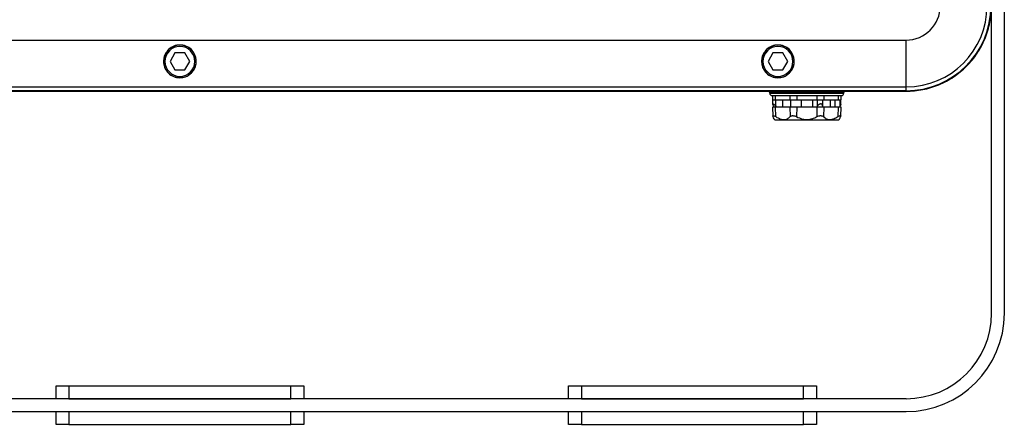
# Model space of a CAD drawing. Header units: millimetres. Extents: x -400 to 1650, y 544 to 1669.
# Tile 7 of 33: x 210 to 440, y 913 to 1008. Entities that reach past the tile are written whole.
import ezdxf

# ---------------------------------------------------------------- set-up
doc = ezdxf.new("R2010")
doc.units = ezdxf.units.MM

# ---------------------------------------------------------------- blocks, each defined once
blk = doc.blocks.new('Drawing View8')
at = {"color": 7, "linetype": 'Continuous', "lineweight": 25}
for p, q in [((0.27, -73.04), (0.27, -1.54)), ((3.27, -73.04), (3.27, -1.54)), ((-359.73, -9.04), (-19.73, -9.04)), ((-19.73, -20), (-19.73, -9.04)), ((-190.89, -12.04), (-192.04, -14.04)), ((-188.58, -12.04), (-190.89, -12.04)), ((-187.42, -14.04), (-188.58, -12.04)), ((-50.89, -12.04), (-52.04, -14.04)), ((-48.58, -12.04), (-50.89, -12.04)), ((-47.42, -14.04), (-48.58, -12.04)), ((-193.56, -14.03), (-193.56, -14.16)), ((-193.56, -14.03), (-193.54, -14.04)), ((-192.04, -14.04), (-190.89, -16.04)), ((-190.89, -16.04), (-188.58, -16.04)), ((-188.58, -16.04), (-187.42, -14.04)), ((-185.9, -14.04), (-185.92, -14.04)), ((-185.9, -14.16), (-185.9, -14.04)), ((-53.56, -14.03), (-53.56, -14.16)), ((-53.56, -14.03), (-53.54, -14.04)), ((-52.04, -14.04), (-50.89, -16.04)), ((-50.89, -16.04), (-48.58, -16.04)), ((-48.58, -16.04), (-47.42, -14.04)), ((-45.9, -14.04), (-45.92, -14.04)), ((-45.9, -14.16), (-45.9, -14.04)), ((-359.73, -20), (-19.73, -20)), ((-19.73, -20.91), (-19.73, -20)), ((-19.73, -20.91), (-359.73, -20.91)), ((-359.73, -21.04), (-19.73, -21.04)), ((-51.58, -21.35), (-51.65, -21.35)), ((-51.65, -21.52), (-51.65, -21.35)), ((-51.65, -21.52), (-34.31, -21.52)), ((-34.32, -21.35), (-51.58, -21.35)), ((-51.15, -22.04), (-51.09, -22.04)), ((-51.09, -22.04), (-34.81, -22.04)), ((-51.04, -22.04), (-51.04, -23.04)), ((-51.04, -23.04), (-50.93, -23.04)), ((-50.98, -23.04), (-50.98, -24.06)), ((-50.93, -23.04), (-50.32, -23.04)), ((-50.32, -23.04), (-50.32, -22.04)), ((-50.32, -23.04), (-48.45, -23.04)), ((-50.28, -23.04), (-50.28, -24.46)), ((-48.57, -24.74), (-48.57, -23.04)), ((-48.45, -23.04), (-46.98, -23.04)), ((-46.98, -22.04), (-46.98, -23.04)), ((-46.98, -23.04), (-45.34, -23.04)), ((-46.7, -24.74), (-46.7, -23.04)), ((-45.34, -22.04), (-45.34, -23.04)), ((-45.34, -23.04), (-42.98, -23.04)), ((-44.3, -23.04), (-44.3, -24.74)), ((-42.98, -23.04), (-40.62, -23.04)), ((-41.66, -23.04), (-41.66, -24.74)), ((-40.62, -22.04), (-40.62, -23.04)), ((-40.62, -23.04), (-39.69, -23.04)), ((-40.45, -24.46), (-40.45, -23.04)), ((-39.69, -23.04), (-38.98, -23.04)), ((-39.26, -23.04), (-39.26, -24.46)), ((-38.98, -22.04), (-38.98, -23.04)), ((-38.98, -23.04), (-37.51, -23.04)), ((-37.51, -23.04), (-35.64, -23.04)), ((-37.39, -24.74), (-37.39, -23.04)), ((-36.4, -23.04), (-36.4, -24.74)), ((-35.64, -22.04), (-35.64, -23.04)), ((-35.64, -23.04), (-34.92, -23.04)), ((-35.19, -24.46), (-35.19, -23.04)), ((-34.98, -24.06), (-34.98, -23.04)), ((-34.92, -23.04), (-34.92, -22.04)), ((-34.31, -21.52), (-34.32, -21.35)), ((-19.73, -21.04), (-19.73, -20.91)), ((-51.04, -24.74), (-50.93, -26.85)), ((-50.32, -24.74), (-51.04, -24.74)), ((-50.62, -24.74), (-50.77, -24.46)), ((-50.26, -26.98), (-50.32, -24.74)), ((-48.45, -24.74), (-50.32, -24.74)), ((-50.28, -24.46), (-50.06, -24.74)), ((-46.98, -24.74), (-48.45, -24.74)), ((-46.98, -24.74), (-46.88, -26.98)), ((-45.34, -24.74), (-46.98, -24.74)), ((-45.34, -24.74), (-45.37, -26.98)), ((-42.98, -24.74), (-45.34, -24.74)), ((-40.62, -24.74), (-42.98, -24.74)), ((-40.62, -24.74), (-40.59, -26.98)), ((-38.98, -24.74), (-40.62, -24.74)), ((-40.61, -24.74), (-40.45, -24.46)), ((-39.26, -24.46), (-39.26, -24.74)), ((-38.98, -24.74), (-39.08, -26.98)), ((-37.51, -24.74), (-38.98, -24.74)), ((-35.64, -24.74), (-37.51, -24.74)), ((-35.64, -24.74), (-35.7, -26.98)), ((-34.92, -24.74), (-35.64, -24.74)), ((-35.35, -24.74), (-35.19, -24.46)), ((-35.03, -26.85), (-34.92, -24.74)), ((-50.48, -27.74), (-50.56, -27.66)), ((-35.48, -27.74), (-35.4, -27.66)), ((-50.48, -27.74), (-35.48, -27.74)), ((-218.73, -93.04), (-218.73, -90.04)), ((-218.73, -90.04), (-215.73, -90.04)), ((-215.73, -90.04), (-215.73, -93.04)), ((-215.73, -90.04), (-163.73, -90.04)), ((-163.73, -93.04), (-163.73, -90.04)), ((-163.73, -90.04), (-160.73, -90.04)), ((-160.73, -90.04), (-160.73, -93.04)), ((-98.73, -93.04), (-98.73, -90.04)), ((-98.73, -90.04), (-95.73, -90.04)), ((-95.73, -90.04), (-95.73, -93.04)), ((-95.73, -90.04), (-43.73, -90.04)), ((-43.73, -93.04), (-43.73, -90.04)), ((-43.73, -90.04), (-40.73, -90.04)), ((-40.73, -90.04), (-40.73, -93.04)), ((-19.73, -93.04), (-359.73, -93.04)), ((-215.73, -93.04), (-163.73, -93.04)), ((-95.73, -93.04), (-43.73, -93.04)), ((-359.73, -96.04), (-19.73, -96.04)), ((-218.73, -99.04), (-218.73, -96.04)), ((-215.73, -96.04), (-215.73, -99.04)), ((-215.73, -96.04), (-163.73, -96.04)), ((-163.73, -99.04), (-163.73, -96.04)), ((-160.73, -96.04), (-160.73, -99.04)), ((-98.73, -99.04), (-98.73, -96.04)), ((-95.73, -96.04), (-95.73, -99.04)), ((-95.73, -96.04), (-43.73, -96.04)), ((-43.73, -99.04), (-43.73, -96.04)), ((-40.73, -96.04), (-40.73, -99.04)), ((-215.73, -99.04), (-218.73, -99.04)), ((-215.73, -99.04), (-163.73, -99.04)), ((-160.73, -99.04), (-163.73, -99.04)), ((-95.73, -99.04), (-98.73, -99.04)), ((-95.73, -99.04), (-43.73, -99.04)), ((-40.73, -99.04), (-43.73, -99.04))]:
    blk.add_line(p, q, dxfattribs=at)
for centre, radius, start, end in [((-19.73, -1.04), 8, 270, 0), ((-19.73, -1.04), 18.96, 270, 0), ((-19.73, -1.04), 19.88, 270, 0), ((-189.73, -14.04), 3.81, 360, 179.9667), ((-189.73, -14.04), 3.5, 0, 180), ((-49.73, -14.04), 3.81, 360, 179.9667), ((-49.73, -14.04), 3.5, 0, 180), ((-189.73, -14.04), 3.81, 179.9667, 360), ((-189.73, -14.04), 3.5, 180, 0), ((-49.73, -14.04), 3.81, 179.9667, 360), ((-49.73, -14.04), 3.5, 180, 0), ((-51.95, -21.34), 0.3, 358.5, 90), ((-51.15, -21.54), 0.5, 178.5, 270), ((-34.81, -21.54), 0.5, 270, 1.5), ((-34.02, -21.34), 0.3, 90, 181.5), ((-19.73, -73.04), 20, 270, 0), ((-19.73, -73.04), 23, 270, 0)]:
    blk.add_arc(centre, radius, start, end, dxfattribs=at)
blk.add_open_spline([(-19.73, -21.04), (-18.42, -20.96), (-15.81, -20.81), (-12.03, -19.62), (-8.55, -17.78), (-5.5, -15.27), (-2.99, -12.22), (-1.14, -8.74), (0.04, -4.96), (0.19, -2.35), (0.27, -1.04)], degree=3, dxfattribs=at)
for points, knots in [([(-185.9, -14.04), (-185.92, -13.72), (-185.97, -13.13), (-186.33, -12.17), (-187.05, -11.17), (-188.27, -10.39), (-189.74, -10.11), (-191.2, -10.39), (-192.41, -11.17), (-193.13, -12.16), (-193.5, -13.12), (-193.54, -13.72), (-193.56, -14.03)], [0, 0, 0, 0, 0.079128, 0.148032, 0.254694, 0.381308, 0.501337, 0.619883, 0.744966, 0.851778, 0.920772, 1, 1, 1, 1]), ([(-45.9, -14.04), (-45.92, -13.72), (-45.97, -13.13), (-46.33, -12.17), (-47.05, -11.17), (-48.27, -10.39), (-49.74, -10.11), (-51.2, -10.39), (-52.41, -11.17), (-53.13, -12.16), (-53.5, -13.12), (-53.54, -13.72), (-53.56, -14.03)], [0, 0, 0, 0, 0.079128, 0.148032, 0.254694, 0.381308, 0.501337, 0.619883, 0.744966, 0.851778, 0.920772, 1, 1, 1, 1]), ([(-193.56, -14.16), (-193.53, -14.45), (-193.47, -15.01), (-193.11, -15.92), (-192.42, -16.88), (-191.23, -17.66), (-189.79, -17.95), (-188.33, -17.7), (-187.1, -16.94), (-186.38, -15.97), (-185.99, -15.04), (-185.94, -14.47), (-185.9, -14.16)], [0, 0, 0, 0, 0.075674, 0.14233, 0.248233, 0.375077, 0.495408, 0.617088, 0.744949, 0.85383, 0.922302, 1, 1, 1, 1]), ([(-53.56, -14.16), (-53.53, -14.45), (-53.47, -15.01), (-53.11, -15.92), (-52.42, -16.88), (-51.23, -17.66), (-49.79, -17.95), (-48.33, -17.7), (-47.1, -16.94), (-46.38, -15.97), (-45.99, -15.04), (-45.94, -14.47), (-45.9, -14.16)], [0, 0, 0, 0, 0.075674, 0.14233, 0.248233, 0.375077, 0.495408, 0.617088, 0.744949, 0.85383, 0.922302, 1, 1, 1, 1]), ([(-50.28, -24.46), (-50.35, -24.38), (-50.48, -24.24), (-50.68, -24.1), (-50.83, -24.02), (-50.93, -24), (-50.98, -24.02), (-50.98, -24.1), (-50.91, -24.24), (-50.82, -24.38), (-50.77, -24.46)], [0, 0, 0, 0, 0.1645538, 0.2928637, 0.4008978, 0.5000344, 0.5991324, 0.7071025, 0.8353282, 1, 1, 1, 1]), ([(-39.26, -24.46), (-39.27, -24.38), (-39.28, -24.24), (-39.37, -24.1), (-39.52, -24.02), (-39.69, -24), (-39.88, -24.02), (-40.09, -24.1), (-40.3, -24.24), (-40.4, -24.38), (-40.45, -24.46)], [0, 0, 0, 0, 0.1645538, 0.2928637, 0.4008978, 0.5000344, 0.5991324, 0.7071025, 0.8353282, 1, 1, 1, 1]), ([(-34.99, -24.06), (-34.99, -24.07), (-34.99, -24.11), (-35.06, -24.24), (-35.14, -24.38), (-35.19, -24.46)], [0, 0, 0, 0, 0.174182, 0.535712, 1, 1, 1, 1]), ([(-50.88, -26.98), (-50.91, -26.91), (-50.95, -26.81), (-50.9, -26.75), (-50.83, -26.74), (-50.73, -26.76), (-50.55, -26.82), (-50.38, -26.91), (-50.26, -26.98)], [0, 0, 0, 0, 0.269396, 0.390616, 0.508775, 0.624756, 0.743133, 1, 1, 1, 1]), ([(-50.56, -27.66), (-50.58, -27.62), (-50.61, -27.55), (-50.79, -27.18), (-50.88, -26.98)], [0, 0, 0, 0, 0.473137, 1, 1, 1, 1]), ([(-50.26, -26.98), (-49.87, -27.2), (-49.15, -27.59), (-48.19, -27.71), (-47.43, -27.48), (-47.07, -27.16), (-46.88, -26.98)], [0, 0, 0, 0, 0.297231, 0.553962, 0.760765, 1, 1, 1, 1]), ([(-46.88, -26.98), (-46.79, -26.91), (-46.67, -26.81), (-46.42, -26.75), (-46.22, -26.74), (-46.01, -26.76), (-45.72, -26.82), (-45.51, -26.91), (-45.37, -26.98)], [0, 0, 0, 0, 0.269452, 0.390658, 0.508792, 0.624801, 0.743193, 1, 1, 1, 1]), ([(-45.37, -26.98), (-44.93, -27.2), (-44.09, -27.59), (-42.79, -27.71), (-41.61, -27.48), (-40.95, -27.16), (-40.59, -26.98)], [0, 0, 0, 0, 0.297234, 0.553986, 0.760782, 1, 1, 1, 1]), ([(-40.59, -26.98), (-40.44, -26.91), (-40.23, -26.81), (-39.92, -26.75), (-39.72, -26.74), (-39.53, -26.76), (-39.29, -26.82), (-39.17, -26.91), (-39.08, -26.98)], [0, 0, 0, 0, 0.269452, 0.390658, 0.508792, 0.624801, 0.743193, 1, 1, 1, 1]), ([(-39.08, -26.98), (-38.84, -27.2), (-38.39, -27.59), (-37.5, -27.71), (-36.6, -27.48), (-36.02, -27.16), (-35.7, -26.98)], [0, 0, 0, 0, 0.2972317, 0.5539624, 0.7607624, 1, 1, 1, 1]), ([(-35.7, -26.98), (-35.58, -26.91), (-35.4, -26.81), (-35.22, -26.75), (-35.12, -26.74), (-35.06, -26.76), (-35.02, -26.82), (-35.05, -26.91), (-35.08, -26.98)], [0, 0, 0, 0, 0.269452, 0.390658, 0.508792, 0.624801, 0.743193, 1, 1, 1, 1]), ([(-35.08, -26.98), (-35.18, -27.18), (-35.36, -27.55), (-35.39, -27.62), (-35.4, -27.66)], [0, 0, 0, 0, 0.528543, 1, 1, 1, 1])]:
    blk.add_open_spline(points, degree=3, knots=knots, dxfattribs=at)

msp = doc.modelspace()

# ---------------------------------------------------------------- block references
at = {"color": 7, "linetype": 'Continuous', "lineweight": 25}
msp.add_blockref('Drawing View8', (437.1, 1011.99), dxfattribs=at)

doc.saveas('drawing.dxf')
